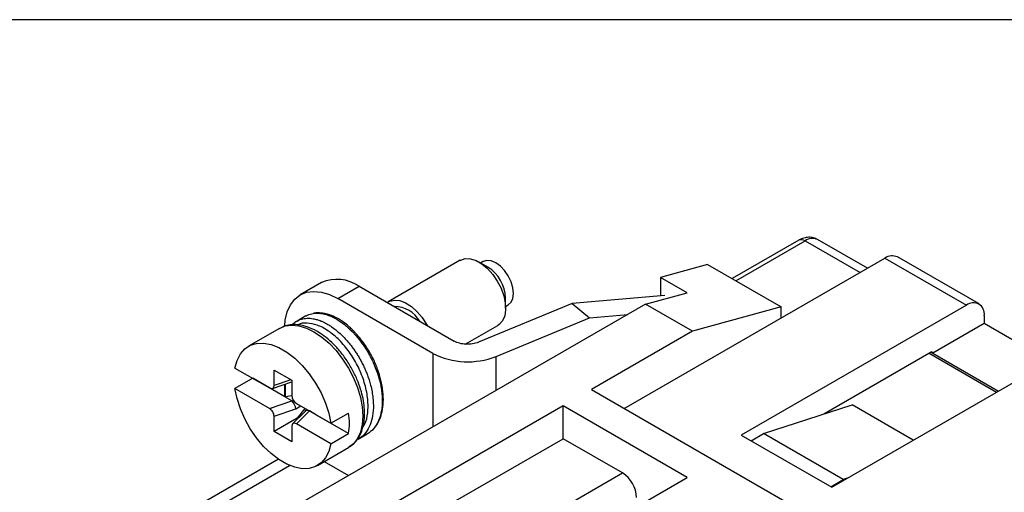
# Model space of a CAD drawing. Header units: millimetres. Extents: x 6 to 273, y 6 to 210.
# Tile 18 of 22: x 182 to 221, y 191 to 210. Entities that reach past the tile are written whole.
import ezdxf

# ---------------------------------------------------------------- set-up
doc = ezdxf.new("R2010")
doc.units = ezdxf.units.MM
doc.linetypes.add('SLD-Solid', pattern=[0])
doc.layers.add('TEXT', color=140, linetype='SLD-Solid', lineweight=25)

msp = doc.modelspace()

# ---------------------------------------------------------------- linework, layer by layer
for p, q in [((212.631, 200.745), (209.977, 199.213)), ((210.123, 199.128), (212.881, 200.72)), ((212.881, 200.72), (215.073, 199.455)), ((215.365, 199.624), (213.381, 200.77)), ((199.13, 199.943), (196.26, 198.286)), ((200.234, 199.665), (199.88, 199.869)), ((200.046, 199.894), (199.941, 199.834)), ((205.668, 194.026), (216.063, 200.026)), ((216.063, 200.026), (219.315, 198.149)), ((219.815, 198.198), (216.563, 200.076)), ((208.992, 199.781), (207.118, 199.262)), ((208.992, 199.781), (211.926, 198.087)), ((193.597, 199.052), (192.749, 198.563)), ((208.178, 198.65), (207.118, 199.262)), ((207.118, 199.262), (207.118, 198.518)), ((194.248, 198.414), (195.097, 198.904)), ((195.097, 198.904), (198.89, 196.715)), ((206.517, 198.19), (208.178, 198.65)), ((198.041, 196.225), (194.248, 198.414)), ((200.941, 198.032), (200.941, 198.44)), ((207.289, 198.533), (203.591, 198.214)), ((206.517, 198.19), (190.678, 189.046)), ((203.591, 198.214), (199.857, 196.669)), ((200.941, 198.102), (201.046, 198.162)), ((203.591, 198.214), (204.29, 197.651)), ((208.391, 197.108), (206.517, 198.19)), ((211.926, 198.087), (208.391, 197.108)), ((219.315, 198.149), (210.335, 192.964)), ((211.926, 197.638), (211.926, 198.087)), ((192.613, 197.495), (192.632, 197.508)), ((192.98, 197.721), (192.627, 197.517)), ((200.556, 196.106), (204.29, 197.651)), ((204.29, 197.651), (205.811, 197.782)), ((220.022, 197.74), (220.022, 197.414)), ((191.923, 197.226), (190.686, 196.512)), ((199.329, 196.594), (200.63, 197.345)), ((208.391, 197.108), (204.36, 194.781)), ((220.022, 197.414), (217.972, 196.23)), ((222.639, 195.903), (220.022, 197.414)), ((198.041, 196.225), (198.041, 193.297)), ((200.556, 194.749), (200.556, 196.106)), ((217.901, 196.271), (213.63, 193.805)), ((213.941, 190.883), (222.922, 196.067)), ((217.83, 196.23), (220.517, 194.679)), ((217.901, 196.271), (217.972, 196.23)), ((217.972, 196.23), (220.588, 194.72)), ((190.149, 195.642), (191.524, 194.848)), ((191.707, 195.559), (192.414, 195.151)), ((191.707, 194.946), (191.707, 195.559)), ((190.856, 195.234), (190.149, 194.826)), ((192.131, 194.497), (190.856, 195.234)), ((192.38, 195.171), (191.707, 194.946)), ((192.414, 195.151), (192.414, 194.538)), ((191.524, 194.031), (190.149, 194.826)), ((191.64, 194.827), (192.414, 195.085)), ((192.131, 194.497), (192.131, 194.991)), ((192.15, 194.997), (192.15, 194.508)), ((204.36, 194.781), (243.463, 172.207)), ((191.524, 194.031), (192.421, 194.33)), ((192.131, 194.497), (192.15, 194.508)), ((192.421, 194.33), (192.131, 194.497)), ((192.15, 194.508), (192.414, 194.549)), ((192.477, 194.348), (192.431, 194.322)), ((191.707, 193.722), (192.575, 194.011)), ((192.575, 194.011), (192.775, 194.126)), ((192.597, 194.228), (193.973, 193.434)), ((192.939, 194.031), (192.622, 193.637)), ((193.003, 193.994), (192.94, 193.904)), ((203.229, 194.128), (193.966, 188.78)), ((208.178, 191.271), (203.229, 194.128)), ((203.229, 192.821), (203.229, 194.128)), ((211.219, 193.026), (214.755, 194.168)), ((217.194, 192.76), (214.755, 194.168)), ((191.707, 193.109), (191.707, 193.722)), ((192.622, 193.637), (191.707, 193.109)), ((192.946, 193.91), (192.448, 193.412)), ((192.597, 193.412), (193.115, 193.93)), ((192.622, 193.637), (192.655, 193.619)), ((193.102, 193.935), (193.103, 193.937)), ((193.404, 193.763), (193.115, 193.93)), ((194.68, 193.026), (193.404, 193.763)), ((193.404, 193.763), (193.404, 193.763)), ((193.973, 193.434), (194.68, 193.843)), ((192.414, 193.313), (192.414, 192.701)), ((193.973, 192.618), (192.597, 193.412)), ((192.414, 192.701), (191.707, 193.109)), ((193.973, 192.618), (194.68, 193.026)), ((195.064, 192.804), (195.418, 193.008)), ((195.097, 188.127), (203.229, 192.821)), ((205.598, 191.454), (203.229, 192.821)), ((210.335, 192.964), (213.941, 190.883)), ((210.724, 192.74), (211.219, 193.026)), ((214.401, 191.189), (211.219, 193.026)), ((193.436, 191.748), (194.673, 192.463)), ((191.878, 192), (182.538, 186.609)), ((183.288, 186.534), (192.327, 191.752)), ((193.71, 191.907), (194.672, 191.352)), ((197.466, 186.76), (205.598, 191.454)), ((198.915, 185.923), (208.178, 191.271)), ((214.562, 191.241), (214.401, 191.189)), ((213.906, 190.903), (214.401, 191.189))]:
    msp.add_line(p, q)
at = {"flags": 128}
for points in [[(199.13, 199.943), (199.151, 199.954), (199.333, 200.009), (199.541, 200), (199.765, 199.928), (199.995, 199.795), (200.219, 199.609), (200.427, 199.378), (200.609, 199.112), (200.758, 198.825), (200.865, 198.529), (200.927, 198.238), (200.939, 197.966), (200.902, 197.726), (200.817, 197.529), (200.688, 197.384), (200.63, 197.345)], [(201.046, 198.162), (201.046, 198.162), (201.158, 198.267), (201.229, 198.423), (201.253, 198.62), (201.229, 198.845), (201.158, 199.083), (201.046, 199.317), (200.9, 199.531), (200.729, 199.711), (200.546, 199.845), (200.363, 199.923), (200.192, 199.94), (200.046, 199.894)], [(192.13, 197.325), (192.153, 197.557), (192.231, 197.886), (192.358, 198.168), (192.532, 198.395), (192.748, 198.563), (193.002, 198.666), (193.285, 198.703), (193.593, 198.673), (193.917, 198.576), (194.248, 198.414)], [(196.216, 198.258), (196.324, 198.317), (196.514, 198.356), (196.727, 198.331), (196.953, 198.244), (197.182, 198.097), (197.403, 197.899), (197.606, 197.658), (197.78, 197.385), (197.805, 197.341)], [(191.923, 197.226), (192.155, 197.321), (192.415, 197.355), (192.697, 197.327), (192.994, 197.238), (193.298, 197.09), (193.602, 196.887), (193.899, 196.633), (194.181, 196.335), (194.441, 196.001), (194.673, 195.638), (194.871, 195.256), (195.031, 194.864), (195.147, 194.471), (195.219, 194.087), (195.243, 193.722), (195.219, 193.384), (195.147, 193.083), (195.031, 192.825), (194.871, 192.616), (194.673, 192.463), (194.673, 192.463)], [(190.149, 195.642), (190.231, 195.948), (190.363, 196.205), (190.54, 196.407), (190.757, 196.549), (191.009, 196.626), (191.289, 196.637), (191.589, 196.581), (191.902, 196.46), (192.219, 196.276), (192.532, 196.036), (192.833, 195.745), (193.112, 195.411), (193.364, 195.043), (193.582, 194.651), (193.758, 194.245), (193.89, 193.836), (193.973, 193.434)], [(193.973, 192.618), (193.89, 192.312), (193.758, 192.055), (193.582, 191.853), (193.364, 191.711), (193.112, 191.634), (192.833, 191.623), (192.532, 191.679), (192.219, 191.8), (191.902, 191.983), (191.589, 192.224), (191.289, 192.515), (191.009, 192.849), (190.757, 193.216), (190.54, 193.609), (190.363, 194.015), (190.231, 194.424), (190.149, 194.826)]]:
    msp.add_lwpolyline(points, dxfattribs=at)
for centre, radius, start, end in [((212.734, 200.516), 0.251, 54.3824, 114.3071), ((213.174, 200.311), 0.503, 65.6929, 125.6176), ((216.356, 199.617), 0.503, 65.6929, 125.6176), ((199.425, 198.381), 1.517, 2.2186, 57.7814), ((194.216, 197.651), 1.532, 54.8748, 113.8147), ((196.51, 196.932), 1.16, 29.7544, 90.251), ((219.591, 197.81), 0.437, 350.786, 129.2033), ((199.43, 198.939), 3.049, 242.9024, 291.6824), ((217.929, 196.237), 0.0437, 350.786, 129.2033), ((192.13, 193.434), 2.582, 350.9031, 9.0969), ((204.935, 190.418), 1.229, 2.6055, 57.3945)]:
    msp.add_arc(centre, radius, start, end)
for centre, major_axis, ratio, start_param, end_param in [((191.524, 195.052), (-0.134, 0.217), 0.576692, 2.321653, 3.892449), ((192.597, 194.433), (-0.134, 0.217), 0.576692, 0.750857, 2.321653), ((191.584, 193.847), (0.852, 0.468), 0.187136, 0.045901, 0.112939), ((191.524, 193.827), (-0.134, 0.217), 0.576692, 3.892449, 5.463246), ((192.45, 194.136), (-0.103, 0.229), 0.33175, 3.994164, 5.497923), ((193.132, 193.742), (0.192, -0.161), 0.63081, 2.198824, 3.087026), ((192.632, 193.242), (0.487, 0.684), 0.250493, 0.0239, 0.090938), ((192.597, 193.208), (-0.134, 0.217), 0.576692, 5.463246, 7.034042)]:
    msp.add_ellipse(centre, major_axis=major_axis, ratio=ratio, start_param=start_param, end_param=end_param)
for points, knots in [([(213.379, 200.768), (213.325, 200.795), (213.213, 200.85), (213.02, 200.868), (212.828, 200.836), (212.697, 200.788), (212.636, 200.747), (212.631, 200.744)], [0, 0, 0, 0, 0.229434, 0.473103, 0.723976, 0.977077, 1, 1, 1, 1]), ([(192.627, 197.517), (192.564, 197.48), (192.494, 197.44), (192.444, 197.374), (192.439, 197.368)], [0, 0, 0, 0, 0.907059, 1, 1, 1, 1]), ([(192.632, 197.508), (192.652, 197.523), (192.7, 197.561), (192.795, 197.591), (192.904, 197.618), (193.02, 197.63), (193.141, 197.628), (193.253, 197.615), (193.37, 197.591), (193.476, 197.56), (193.59, 197.517), (193.698, 197.468), (193.821, 197.404), (194.023, 197.28), (194.298, 197.067), (194.554, 196.806), (194.727, 196.6), (194.827, 196.47), (194.924, 196.334), (195.016, 196.195), (195.103, 196.05), (195.16, 195.949), (195.199, 195.874), (195.243, 195.79), (195.304, 195.663), (195.372, 195.505), (195.435, 195.345), (195.499, 195.158), (195.587, 194.85), (195.661, 194.466), (195.665, 194.177), (195.667, 194.048)], [0, 0, 0, 0, 0.0216417, 0.0536327, 0.0856224, 0.1176108, 0.1495978, 0.1815837, 0.2025102, 0.2369373, 0.2592185, 0.2848753, 0.3139074, 0.3463142, 0.4274458, 0.5085744, 0.5356532, 0.5627317, 0.5898099, 0.6168878, 0.6439654, 0.6710426, 0.6726871, 0.6846175, 0.7168443, 0.7399559, 0.7677302, 0.8001664, 0.8372635, 0.9271907, 1, 1, 1, 1]), ([(192.981, 197.719), (192.994, 197.727), (193.015, 197.74), (193.071, 197.766), (193.15, 197.797), (193.262, 197.823), (193.38, 197.835), (193.503, 197.832), (193.694, 197.808), (193.962, 197.725), (194.261, 197.563), (194.5, 197.389), (194.668, 197.245), (194.8, 197.118), (194.902, 197.01), (195.003, 196.898), (195.11, 196.768), (195.227, 196.613), (195.337, 196.45), (195.442, 196.281), (195.512, 196.156), (195.554, 196.076), (195.573, 196.04), (195.618, 195.949), (195.699, 195.777), (195.811, 195.496), (195.901, 195.204), (195.961, 194.942), (195.994, 194.742), (196.013, 194.561), (196.022, 194.399), (196.021, 194.3), (196.02, 194.252)], [0, 0, 0, 0, 0.013084, 0.021694, 0.054152, 0.086611, 0.11907, 0.15153, 0.18399, 0.265039, 0.346091, 0.394125, 0.43429, 0.466583, 0.491, 0.511301, 0.543228, 0.575156, 0.607085, 0.639015, 0.670945, 0.675847, 0.682376, 0.690533, 0.724757, 0.77361, 0.837076, 0.87516, 0.910494, 0.943079, 0.972915, 1, 1, 1, 1]), ([(195.581, 193.13), (195.594, 193.139), (195.664, 193.189), (195.756, 193.305), (195.853, 193.454), (195.944, 193.642), (196.028, 193.906), (196.074, 194.281), (196.058, 194.704), (195.98, 195.147), (195.846, 195.59), (195.665, 196.015), (195.446, 196.409), (195.193, 196.771), (194.907, 197.103), (194.595, 197.388), (194.285, 197.603), (194.032, 197.727), (193.807, 197.805), (193.576, 197.846), (193.381, 197.861), (193.285, 197.826), (193.273, 197.821)], [0, 0, 0, 0, 0.0097622, 0.0524138, 0.0861169, 0.1124763, 0.1703097, 0.2350574, 0.3000688, 0.3655543, 0.4298998, 0.4921709, 0.5528987, 0.6119829, 0.6734381, 0.7381951, 0.8008676, 0.8548844, 0.8858792, 0.9315412, 0.9914146, 1, 1, 1, 1]), ([(194.711, 192.493), (194.784, 192.544), (194.931, 192.647), (195.09, 192.868), (195.2, 193.1), (195.269, 193.334), (195.305, 193.555), (195.318, 193.775), (195.313, 194.027), (195.276, 194.334), (195.192, 194.704), (195.059, 195.1), (194.869, 195.518), (194.621, 195.94), (194.329, 196.33), (194.021, 196.659), (193.715, 196.917), (193.386, 197.135), (193.07, 197.279), (192.763, 197.36), (192.49, 197.384), (192.231, 197.361), (192.083, 197.294), (192.021, 197.265)], [0, 0, 0, 0, 0.048546, 0.098872, 0.141998, 0.177972, 0.214962, 0.244978, 0.275582, 0.322683, 0.371388, 0.42344, 0.479452, 0.539474, 0.60085, 0.657873, 0.710396, 0.759449, 0.823496, 0.863937, 0.910054, 0.961866, 1, 1, 1, 1]), ([(195.25, 193.286), (195.291, 193.355), (195.405, 193.545), (195.468, 193.975), (195.444, 194.534), (195.3, 195.142), (195.049, 195.745), (194.712, 196.298), (194.313, 196.772), (193.875, 197.142), (193.428, 197.378), (193.02, 197.444), (192.759, 197.433), (192.667, 197.361), (192.666, 197.361)], [0, 0, 0, 0, 0.053393, 0.146696, 0.239998, 0.336535, 0.433071, 0.526374, 0.619677, 0.716213, 0.81275, 0.906052, 0.999355, 1, 1, 1, 1]), ([(199.857, 196.669), (199.714, 196.61), (199.534, 196.581), (199.183, 196.597), (199.014, 196.643), (198.89, 196.715)], [0, 0, 0, 0, 0.5, 0.5, 1, 1, 1, 1]), ([(195.667, 194.048), (195.655, 193.906), (195.633, 193.63), (195.509, 193.278), (195.35, 193.035), (195.206, 192.899), (195.127, 192.843), (195.088, 192.818), (195.072, 192.808), (195.064, 192.804)], [0, 0, 0, 0, 0.253152, 0.494056, 0.748811, 0.891638, 0.954508, 0.97921, 1, 1, 1, 1]), ([(196.02, 194.252), (196.009, 194.11), (195.987, 193.834), (195.894, 193.572), (195.807, 193.403), (195.731, 193.284), (195.625, 193.161), (195.515, 193.069), (195.446, 193.024), (195.42, 193.009), (195.418, 193.008)], [0, 0, 0, 0, 0.25311, 0.493962, 0.557121, 0.659494, 0.803862, 0.928293, 0.994781, 1, 1, 1, 1])]:
    msp.add_open_spline(points, degree=3, knots=knots)
at = {"layer": 'TEXT'}
msp.add_line((6.35, 209.55), (273.05, 209.55), dxfattribs=at)

doc.saveas('drawing.dxf')
